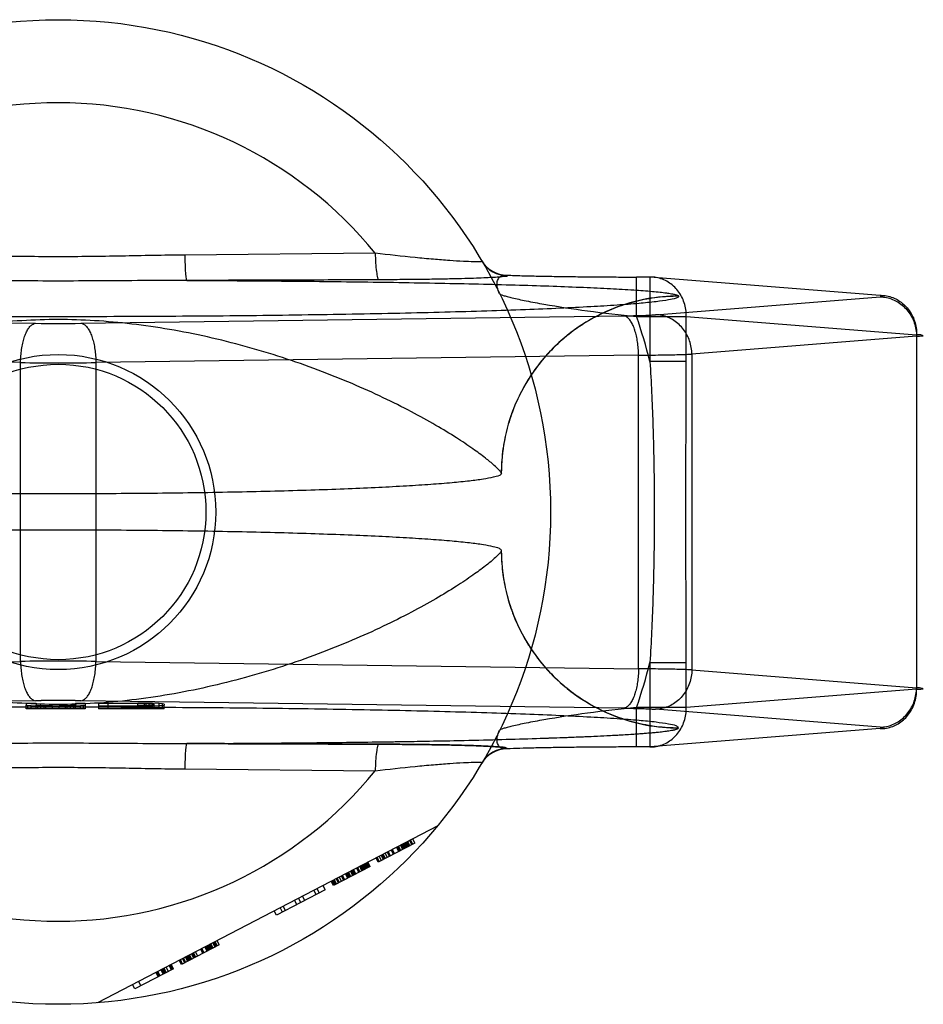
# Model space of a CAD drawing. Header units: millimetres. Extents: x 0 to 420, y 0 to 297.
# Tile 5 of 28: x 140.22 to 142.52, y 127.4 to 129.9. Entities that reach past the tile are written whole.
import ezdxf

# ---------------------------------------------------------------- set-up
doc = ezdxf.new("R2010")
doc.units = ezdxf.units.MM
doc.header["$LTSCALE"] = 23.1
doc.layers.get('0').update_dxf_attribs({"linetype": 'CONTINUOUS'})
doc.layers.add('001-M31079-X02', color=7, linetype='CONTINUOUS')

msp = doc.modelspace()

# ---------------------------------------------------------------- linework, layer by layer
at = {"color": 7, "linetype": 'Continuous'}
for radius in [0.4, 0.375]:
    msp.add_circle((140.3196, 128.6526), radius, dxfattribs=at)
at = {"layer": '001-M31079-X02', "color": 9, "linetype": 'Continuous'}
for p, q in [((141.1245, 129.3097), (140.6408, 129.305)), ((141.459, 129.2539), (141.4597, 129.2528)), ((141.7878, 129.1493), (141.7878, 129.2493)), ((141.8217, 129.2492), (141.7878, 129.2492)), ((141.8217, 129.2493), (141.8217, 129.0346)), ((142.4064, 129.2026), (141.8217, 129.2492)), ((141.8946, 129.2004), (141.8945, 129.2009)), ((141.8358, 129.1534), (142.4064, 129.1988)), ((138.8845, 129.1507), (140.2622, 129.1319)), ((140.377, 129.1319), (141.7546, 129.1507)), ((141.7878, 129.1493), (141.9141, 129.1493)), ((141.9141, 129.0346), (141.9141, 129.1493)), ((141.9141, 129.1493), (142.4988, 129.1027)), ((142.4988, 129.1027), (142.4988, 128.2026)), ((142.4988, 129.0989), (141.9282, 129.0534)), ((140.2239, 129.0319), (138.8462, 129.0508)), ((141.7929, 129.0508), (140.4152, 129.0319)), ((141.7929, 128.2545), (141.7929, 129.0508)), ((141.9282, 129.0534), (141.9282, 128.2518)), ((140.2239, 128.2733), (140.2239, 129.0319)), ((140.4152, 129.0319), (140.4152, 128.2733)), ((141.9141, 129.0346), (141.8217, 129.0346)), ((138.8462, 128.2545), (140.2239, 128.2733)), ((140.4152, 128.2733), (141.7929, 128.2545)), ((141.8217, 128.2706), (141.8217, 128.056)), ((141.8217, 128.2706), (141.9141, 128.2706)), ((141.9141, 128.156), (141.9141, 128.2706)), ((141.9282, 128.2518), (142.4988, 128.2063)), ((142.4988, 128.2026), (141.9141, 128.156)), ((141.7878, 128.056), (141.7878, 128.156)), ((141.9141, 128.156), (141.7878, 128.156)), ((140.6408, 128.0002), (141.1245, 127.9955))]:
    msp.add_line(p, q, dxfattribs=at)
at = {"layer": '001-M31079-X02', "color": 6, "linetype": 'Continuous'}
for p, q in [((141.4446, 128.7506), (141.4445, 128.7512)), ((141.4445, 128.5541), (141.4446, 128.5546)), ((140.2382, 128.1526), (140.2382, 128.1621)), ((140.3882, 128.1526), (140.2382, 128.1526)), ((140.2424, 128.1526), (140.2424, 128.1613)), ((140.2507, 128.1526), (140.2507, 128.1606)), ((140.2632, 128.1526), (140.2632, 128.1621)), ((140.2674, 128.1526), (140.2674, 128.1614)), ((140.2757, 128.1526), (140.2757, 128.1607)), ((140.2841, 128.1526), (140.2841, 128.1597)), ((140.2882, 128.1526), (140.2882, 128.1605)), ((140.3049, 128.1526), (140.3049, 128.1604)), ((140.3216, 128.1526), (140.3216, 128.1605)), ((140.3382, 128.1526), (140.3382, 128.1607)), ((140.3424, 128.1526), (140.3424, 128.1594)), ((140.3507, 128.1526), (140.3507, 128.1609)), ((140.3591, 128.1526), (140.3591, 128.1614)), ((140.3632, 128.1526), (140.3632, 128.1621)), ((140.3757, 128.1526), (140.3757, 128.1606)), ((140.3841, 128.1526), (140.3841, 128.1613)), ((140.3882, 128.1621), (140.3882, 128.1526)), ((140.4216, 128.1593), (140.4216, 128.1526)), ((140.5882, 128.1526), (140.4216, 128.1526)), ((140.4466, 128.1526), (140.4466, 128.1665)), ((140.5216, 128.1665), (140.4466, 128.1665)), ((140.4466, 128.1604), (140.5216, 128.1604)), ((140.5216, 128.1526), (140.5216, 128.1675)), ((140.5216, 128.1665), (140.5382, 128.1663)), ((140.5382, 128.1606), (140.5216, 128.1604)), ((140.5382, 128.1526), (140.5382, 128.1664)), ((140.5382, 128.1663), (140.5507, 128.166)), ((140.5507, 128.1609), (140.5382, 128.1606)), ((140.5424, 128.1526), (140.5424, 128.1672)), ((140.5507, 128.1526), (140.5507, 128.1662)), ((140.5507, 128.166), (140.5591, 128.1655)), ((140.5591, 128.1614), (140.5507, 128.1609)), ((140.5591, 128.1526), (140.5591, 128.167)), ((140.5591, 128.1655), (140.5632, 128.1648)), ((140.5632, 128.1621), (140.5591, 128.1614)), ((140.5632, 128.1526), (140.5632, 128.1648)), ((140.5757, 128.1526), (140.5757, 128.1663)), ((140.5841, 128.1526), (140.5841, 128.1656)), ((140.5882, 128.1526), (140.5882, 128.1621)), ((141.2829, 127.856), (140.4196, 127.4066)), ((141.2253, 127.812), (141.1321, 127.7635)), ((141.1839, 127.7904), (141.1781, 127.8015)), ((141.1865, 127.7918), (141.1807, 127.8028)), ((141.189, 127.7931), (141.1833, 127.8042)), ((141.1942, 127.7958), (141.1885, 127.8069)), ((141.1968, 127.7971), (141.191, 127.8082)), ((141.1994, 127.7985), (141.1936, 127.8096)), ((141.202, 127.7998), (141.1962, 127.8109)), ((141.2046, 127.8012), (141.1988, 127.8123)), ((141.2072, 127.8025), (141.2014, 127.8136)), ((141.2097, 127.8039), (141.204, 127.815)), ((141.2066, 127.8163), (141.2123, 127.8052)), ((141.2175, 127.8079), (141.2117, 127.819)), ((141.2201, 127.8093), (141.2143, 127.8204)), ((141.2253, 127.812), (141.2195, 127.823)), ((141.1347, 127.7648), (141.1289, 127.7759)), ((141.1399, 127.7675), (141.1341, 127.7786)), ((141.1451, 127.7702), (141.1393, 127.7813)), ((141.1477, 127.7716), (141.1419, 127.7826)), ((141.1502, 127.7729), (141.1445, 127.784)), ((141.1554, 127.7756), (141.1496, 127.7867)), ((141.1606, 127.7783), (141.1548, 127.7894)), ((141.1632, 127.7796), (141.1574, 127.7907)), ((141.1709, 127.7837), (141.1652, 127.7948)), ((141.1735, 127.785), (141.1678, 127.7961)), ((141.1114, 127.7527), (141.0183, 127.7042)), ((141.0856, 127.7392), (141.0798, 127.7503)), ((141.0907, 127.7419), (141.085, 127.753)), ((141.0933, 127.7433), (141.0876, 127.7544)), ((141.0959, 127.7446), (141.0901, 127.7557)), ((141.0985, 127.746), (141.0927, 127.7571)), ((141.1011, 127.7473), (141.0953, 127.7584)), ((141.1037, 127.7487), (141.0979, 127.7597)), ((141.1063, 127.75), (141.1005, 127.7611)), ((141.1031, 127.7624), (141.1088, 127.7514)), ((141.1114, 127.7527), (141.1057, 127.7638)), ((141.1321, 127.7635), (141.1264, 127.7746)), ((141.039, 127.715), (141.0332, 127.7261)), ((141.0442, 127.7177), (141.0384, 127.7288)), ((141.0468, 127.719), (141.041, 127.7301)), ((141.0545, 127.7231), (141.0487, 127.7342)), ((141.0571, 127.7244), (141.0513, 127.7355)), ((141.0597, 127.7258), (141.0539, 127.7369)), ((141.0623, 127.7271), (141.0565, 127.7382)), ((141.0675, 127.7298), (141.0617, 127.7409)), ((141.07, 127.7312), (141.0643, 127.7422)), ((141.0726, 127.7325), (141.0669, 127.7436)), ((141.0752, 127.7338), (141.0694, 127.7449)), ((141.083, 127.7379), (141.0772, 127.749)), ((140.9976, 127.6934), (140.9918, 127.7045)), ((141.0183, 127.7042), (141.0125, 127.7153)), ((141.0209, 127.7056), (141.0151, 127.7167)), ((141.0235, 127.7069), (141.0177, 127.718)), ((141.0261, 127.7083), (141.0203, 127.7193)), ((141.0312, 127.711), (141.0255, 127.722)), ((141.0338, 127.7123), (141.028, 127.7234)), ((140.9976, 127.6934), (140.8734, 127.6288)), ((140.9459, 127.6665), (140.9401, 127.6776)), ((140.9743, 127.6813), (140.9685, 127.6924)), ((140.9763, 127.6965), (140.9821, 127.6854)), ((140.8967, 127.6409), (140.8909, 127.652)), ((140.9252, 127.6557), (140.9194, 127.6668)), ((140.9355, 127.6611), (140.9297, 127.6722)), ((140.8734, 127.6288), (140.8676, 127.6399)), ((140.8889, 127.6369), (140.8832, 127.648)), ((140.7285, 127.5534), (140.6328, 127.5035)), ((140.7027, 127.5399), (140.6969, 127.551)), ((140.7053, 127.5413), (140.6995, 127.5523)), ((140.7078, 127.5426), (140.7021, 127.5537)), ((140.7104, 127.544), (140.7047, 127.555)), ((140.713, 127.5453), (140.7072, 127.5564)), ((140.7182, 127.548), (140.7124, 127.5591)), ((140.715, 127.5604), (140.7208, 127.5493)), ((140.7234, 127.5507), (140.7176, 127.5618)), ((140.7285, 127.5534), (140.7228, 127.5645)), ((140.6535, 127.5143), (140.6477, 127.5254)), ((140.6561, 127.5157), (140.6503, 127.5268)), ((140.6587, 127.517), (140.6529, 127.5281)), ((140.6639, 127.5197), (140.6581, 127.5308)), ((140.6665, 127.5211), (140.6607, 127.5321)), ((140.669, 127.5224), (140.6633, 127.5335)), ((140.6742, 127.5251), (140.6684, 127.5362)), ((140.6871, 127.5318), (140.6814, 127.5429)), ((140.6897, 127.5332), (140.684, 127.5443)), ((140.6975, 127.5372), (140.6917, 127.5483)), ((140.7001, 127.5386), (140.6943, 127.5497)), ((140.6069, 127.4901), (140.6012, 127.5012)), ((140.6095, 127.4914), (140.6038, 127.5025)), ((140.6121, 127.4928), (140.6063, 127.5039)), ((140.6328, 127.5035), (140.627, 127.5146)), ((140.6354, 127.5049), (140.6296, 127.516)), ((140.6406, 127.5076), (140.6348, 127.5187)), ((140.6432, 127.5089), (140.6374, 127.52)), ((140.6483, 127.5116), (140.6426, 127.5227)), ((140.6509, 127.513), (140.6452, 127.5241)), ((140.6121, 127.4928), (140.5138, 127.4416)), ((140.5675, 127.4837), (140.5733, 127.4726)), ((140.5759, 127.4739), (140.5701, 127.485)), ((140.5785, 127.4753), (140.5727, 127.4864)), ((140.5862, 127.4793), (140.5805, 127.4904)), ((140.5888, 127.4807), (140.5831, 127.4917)), ((140.5914, 127.482), (140.5857, 127.4931)), ((140.594, 127.4833), (140.5882, 127.4944)), ((140.5992, 127.486), (140.5934, 127.4971)), ((140.5138, 127.4416), (140.508, 127.4527)), ((140.5236, 127.4608), (140.5293, 127.4497))]:
    msp.add_line(p, q, dxfattribs=at)
at = {"layer": '001-M31079-X02', "color": 7, "linetype": 'Continuous'}
for p, q in [((140.2622, 128.1734), (138.8845, 128.1545)), ((140.2382, 128.1676), (140.2382, 128.1621)), ((140.2382, 128.1676), (140.2632, 128.1676)), ((140.2382, 128.1621), (140.2424, 128.1613)), ((140.2507, 128.1606), (140.2424, 128.1613)), ((140.2674, 128.1599), (140.2507, 128.1606)), ((140.2632, 128.1676), (140.2632, 128.1621)), ((140.2674, 128.1614), (140.2632, 128.1621)), ((140.2757, 128.1609), (140.2674, 128.1614)), ((140.2674, 128.1599), (140.2841, 128.1595)), ((140.2841, 128.1597), (140.2674, 128.1597)), ((140.2882, 128.1606), (140.2757, 128.1609)), ((140.2757, 128.1607), (140.2882, 128.1607)), ((140.2841, 128.1595), (140.3049, 128.1593)), ((140.3049, 128.1594), (140.2841, 128.1594)), ((140.3049, 128.1604), (140.2882, 128.1606)), ((140.2882, 128.1605), (140.3049, 128.1605)), ((140.3049, 128.1604), (140.3216, 128.1604)), ((140.3216, 128.1593), (140.3049, 128.1593)), ((140.3382, 128.1606), (140.3216, 128.1604)), ((140.3216, 128.1605), (140.3382, 128.1605)), ((140.3216, 128.1593), (140.3424, 128.1595)), ((140.3424, 128.1594), (140.3216, 128.1594)), ((140.3507, 128.1609), (140.3382, 128.1606)), ((140.3382, 128.1607), (140.3507, 128.1607)), ((140.3424, 128.1595), (140.3591, 128.1599)), ((140.3591, 128.1597), (140.3424, 128.1597)), ((140.3591, 128.1614), (140.3507, 128.1609)), ((140.3632, 128.1621), (140.3591, 128.1614)), ((140.3757, 128.1606), (140.3591, 128.1599)), ((140.3632, 128.1676), (140.3632, 128.1621)), ((140.3632, 128.1676), (140.3882, 128.1676)), ((140.3841, 128.1613), (140.3757, 128.1606)), ((141.7546, 128.1545), (140.377, 128.1734)), ((140.3841, 128.1613), (140.3882, 128.1621)), ((140.3882, 128.1676), (140.3882, 128.1621)), ((140.4216, 128.1676), (140.4216, 128.1593)), ((140.4216, 128.1676), (140.5216, 128.1676)), ((140.5216, 128.1593), (140.4216, 128.1593)), ((140.5424, 128.1674), (140.5216, 128.1676)), ((140.5216, 128.1675), (140.5424, 128.1675)), ((140.5216, 128.1593), (140.5424, 128.1595)), ((140.5424, 128.1594), (140.5216, 128.1594)), ((140.5591, 128.167), (140.5424, 128.1674)), ((140.5424, 128.1672), (140.5591, 128.1672)), ((140.5424, 128.1595), (140.5591, 128.1599)), ((140.5591, 128.1597), (140.5424, 128.1597)), ((140.5757, 128.1663), (140.5591, 128.167)), ((140.5757, 128.1606), (140.5591, 128.1599)), ((140.5841, 128.1656), (140.5757, 128.1663)), ((140.5841, 128.1613), (140.5757, 128.1606)), ((140.5882, 128.1648), (140.5841, 128.1656)), ((140.5841, 128.1613), (140.5882, 128.1621)), ((140.5882, 128.1648), (140.5882, 128.1621)), ((142.4064, 128.1064), (141.8358, 128.1519)), ((142.4064, 128.1026), (141.8217, 128.056)), ((141.8945, 128.1043), (141.8946, 128.1049)), ((141.8945, 128.1043), (141.8946, 128.1049)), ((141.4597, 128.0524), (141.4593, 128.0514)), ((141.8217, 128.056), (141.7878, 128.056))]:
    msp.add_line(p, q, dxfattribs=at)
at = {"layer": '001-M31079-X02', "color": 9, "linetype": 'Continuous'}
msp.add_circle((140.3196, 128.6526), 1.25, dxfattribs=at)
for centre, radius, start, end in [((140.3196, 128.6526), 1.0391, 39.2269, 140.7731), ((141.459, 129.3288), 0.0749, 210.6953, 270.0461), ((141.4596, 129.3277), 0.0749, 210.6418, 270.05), ((140.3196, 133.4976), 4.3662, 269.2467, 270.7533), ((140.3196, 128.6526), 1.55, 14.2686, 18.6881), ((140.3196, 141.1775), 12.146, 269.54869, 270.45131), ((140.3196, 116.1277), 12.146, 89.54869, 90.45131), ((140.3196, 128.6526), 1.55, 341.3119, 345.7314), ((141.459, 127.9764), 0.0749, 89.9539, 149.3056), ((141.4596, 127.9775), 0.0749, 89.95, 149.359), ((140.3196, 128.6526), 1.0391, 219.2269, 320.7731)]:
    msp.add_arc(centre, radius, start, end, dxfattribs=at)
at = {"layer": '001-M31079-X02', "color": 7, "linetype": 'Continuous'}
for centre, radius, start, end in [((140.3196, 123.8021), 4.3716, 89.2476, 90.7523), ((140.3196, 123.8076), 4.3662, 89.2467, 90.7533)]:
    msp.add_arc(centre, radius, start, end, dxfattribs=at)
at = {"layer": '001-M31079-X02', "color": 9, "linetype": 'Continuous'}
for points, knots in [([(140.6408, 129.305), (140.5872, 129.3045), (140.4801, 129.3021), (140.3196, 129.3), (140.159, 129.3021), (140.0519, 129.3045), (139.9983, 129.305)], [0, 0, 0, 0, 0.250402, 0.5, 0.749597, 1, 1, 1, 1]), ([(140.6408, 129.305), (140.6409, 129.297), (140.6413, 129.282), (140.6422, 129.2642), (140.6433, 129.2524), (140.6441, 129.2464), (140.6449, 129.2428), (140.6455, 129.2408), (140.646, 129.2406)], [0, 0, 0, 0, 0.368465, 0.696111, 0.822296, 0.915751, 0.973941, 1, 1, 1, 1]), ([(141.3951, 129.2895), (141.3953, 129.2892), (141.3929, 129.288), (141.3898, 129.2883), (141.3827, 129.2877), (141.3689, 129.288), (141.3452, 129.2888), (141.3112, 129.2911), (141.2703, 129.2943), (141.2074, 129.3002), (141.1582, 129.3057), (141.1245, 129.3097)], [0, 0, 0, 0, 0.004516, 0.01864, 0.043144, 0.077653, 0.174233, 0.302248, 0.454814, 0.625427, 1, 1, 1, 1]), ([(141.1245, 129.3097), (141.1246, 129.3014), (141.1252, 129.2856), (141.127, 129.2649), (141.1293, 129.2509), (141.1315, 129.2443), (141.1329, 129.2424), (141.1336, 129.2422)], [0, 0, 0, 0, 0.362878, 0.688732, 0.9087, 0.968755, 1, 1, 1, 1]), ([(141.4597, 129.2528), (141.4611, 129.2506), (141.4486, 129.2507), (141.4408, 129.2489), (141.4239, 129.2481), (141.4044, 129.247), (141.3795, 129.246), (141.3502, 129.2451), (141.3161, 129.2443), (141.2772, 129.2436), (141.2335, 129.2429), (141.1851, 129.2425), (141.1513, 129.2423), (141.1336, 129.2422)], [0, 0, 0, 0, 0.02457, 0.057729, 0.104982, 0.166344, 0.241951, 0.331914, 0.436318, 0.555329, 0.689105, 0.837622, 1, 1, 1, 1]), ([(141.44, 129.2068), (141.4374, 129.212), (141.4337, 129.2221), (141.4331, 129.2367), (141.438, 129.2483), (141.4479, 129.2542), (141.4553, 129.2543), (141.459, 129.2539)], [0, 0, 0, 0, 0.27099, 0.493102, 0.667777, 0.824098, 1, 1, 1, 1]), ([(141.459, 129.2539), (141.4715, 129.2534), (141.4979, 129.2526), (141.5395, 129.2516), (141.585, 129.2508), (141.6335, 129.2501), (141.684, 129.2496), (141.7357, 129.2493), (141.7704, 129.2492), (141.7878, 129.2492)], [0, 0, 0, 0, 0.11337, 0.240887, 0.380096, 0.528444, 0.683089, 0.841296, 1, 1, 1, 1]), ([(140.646, 129.2406), (140.5718, 129.2406), (140.4284, 129.239), (140.2107, 129.239), (140.0674, 129.2406), (139.9931, 129.2406)], [0, 0, 0, 0, 0.341257, 0.658748, 1, 1, 1, 1]), ([(141.1336, 129.2422), (141.0764, 129.242), (140.965, 129.2415), (140.8025, 129.241), (140.6972, 129.2407), (140.646, 129.2406)], [0, 0, 0, 0, 0.35211, 0.685443, 1, 1, 1, 1]), ([(140.646, 129.2406), (140.7216, 129.2403), (140.8705, 129.2394), (141.089, 129.2372), (141.2644, 129.2343), (141.3971, 129.2314), (141.4886, 129.229), (141.5735, 129.2263), (141.6505, 129.2233), (141.7187, 129.2202), (141.7769, 129.2168), (141.8187, 129.2137), (141.8463, 129.211), (141.8625, 129.2091), (141.8753, 129.2072), (141.885, 129.2053), (141.8909, 129.2036), (141.8941, 129.2019), (141.8945, 129.2009)], [0, 0, 0, 0, 0.181178, 0.357361, 0.524058, 0.602127, 0.675648, 0.743807, 0.805747, 0.8606, 0.907512, 0.945637, 0.961149, 0.97416, 0.984582, 0.992353, 0.997444, 1, 1, 1, 1]), ([(141.9141, 129.1493), (141.9142, 129.1551), (141.9134, 129.1668), (141.9093, 129.1838), (141.9026, 129.1998), (141.8934, 129.2142), (141.8819, 129.2266), (141.8686, 129.2367), (141.8538, 129.244), (141.838, 129.2484), (141.8271, 129.2493), (141.8217, 129.2492)], [0, 0, 0, 0, 0.115548, 0.230792, 0.344911, 0.457252, 0.568031, 0.677491, 0.785649, 0.893024, 1, 1, 1, 1]), ([(141.8946, 129.2004), (141.8946, 129.1977), (141.8829, 129.1939), (141.8663, 129.1902), (141.8333, 129.1858), (141.7903, 129.1816), (141.7347, 129.1774), (141.6679, 129.1734), (141.5902, 129.1695), (141.5023, 129.1659), (141.4049, 129.1626), (141.2987, 129.1596), (141.1847, 129.1568), (141.0637, 129.1545), (140.9367, 129.1525), (140.8048, 129.1508), (140.669, 129.1496), (140.5303, 129.1488), (140.39, 129.1484), (140.2491, 129.1484), (140.1088, 129.1488), (139.9701, 129.1496), (139.8343, 129.1508), (139.7024, 129.1525), (139.5754, 129.1545), (139.4544, 129.1568), (139.3404, 129.1596), (139.2342, 129.1626), (139.1368, 129.1659), (139.0489, 129.1695), (138.9712, 129.1734), (138.9045, 129.1774), (138.8488, 129.1816), (138.8058, 129.1858), (138.7728, 129.1902), (138.7562, 129.1939), (138.7445, 129.1977), (138.7446, 129.2004)], [0, 0, 0, 0, 0.002493, 0.008682, 0.018754, 0.032668, 0.050325, 0.07159, 0.096294, 0.12424, 0.155205, 0.188938, 0.22517, 0.263609, 0.303947, 0.345858, 0.389007, 0.433046, 0.477624, 0.52238, 0.566958, 0.610997, 0.654146, 0.696057, 0.736395, 0.774834, 0.811065, 0.844799, 0.875763, 0.903709, 0.928414, 0.949678, 0.967336, 0.981249, 0.991321, 0.99751, 1, 1, 1, 1]), ([(141.44, 129.2068), (141.4405, 129.2058), (141.444, 129.2045), (141.45, 129.2022), (141.4601, 129.1994), (141.4733, 129.1961), (141.4895, 129.1925), (141.5162, 129.1869), (141.5742, 129.1762), (141.6676, 129.1623), (141.7462, 129.1533), (141.7878, 129.1493)], [0, 0, 0, 0, 0.009066, 0.028397, 0.057799, 0.096568, 0.143882, 0.198874, 0.328449, 0.644516, 1, 1, 1, 1]), ([(141.8946, 129.2004), (141.8766, 129.2004), (141.8404, 129.1982), (141.7873, 129.1885), (141.7364, 129.1728), (141.6881, 129.1515), (141.6426, 129.1246), (141.6001, 129.0922), (141.5615, 129.0547), (141.5271, 129.0123), (141.4979, 128.9656), (141.4744, 128.9151), (141.4572, 128.8617), (141.4467, 128.8065), (141.4444, 128.769), (141.4444, 128.7506)], [0, 0, 0, 0, 0.0763, 0.153503, 0.228562, 0.30215, 0.377279, 0.452453, 0.528555, 0.605385, 0.683975, 0.761952, 0.841026, 0.921748, 1, 1, 1, 1]), ([(141.8945, 129.2009), (141.8672, 129.2009), (141.8109, 129.1958), (141.7274, 129.1719), (141.6469, 129.1304), (141.5749, 129.0722), (141.5162, 129.0004), (141.4741, 128.9196), (141.4498, 128.8355), (141.4445, 128.7787), (141.4445, 128.7512)], [0, 0, 0, 0, 0.115883, 0.238876, 0.367183, 0.498434, 0.629909, 0.758865, 0.88286, 1, 1, 1, 1]), ([(142.4064, 129.2026), (142.4119, 129.2027), (142.4227, 129.2018), (142.4385, 129.1974), (142.4533, 129.1901), (142.4666, 129.18), (142.4781, 129.1676), (142.4873, 129.1532), (142.4941, 129.1372), (142.4981, 129.1202), (142.4989, 129.1085), (142.4988, 129.1027)], [0, 0, 0, 0, 0.107071, 0.214436, 0.322617, 0.432029, 0.542926, 0.655374, 0.769251, 0.884267, 1, 1, 1, 1]), ([(142.4064, 129.1988), (142.4089, 129.199), (142.4184, 129.1985), (142.4091, 129.2024), (142.4064, 129.2026)], [0, 0, 0, 0, 0.480825, 1, 1, 1, 1]), ([(142.4064, 129.1988), (142.4118, 129.1988), (142.4225, 129.1976), (142.438, 129.1929), (142.4526, 129.1854), (142.4658, 129.1753), (142.4772, 129.1629), (142.4865, 129.1487), (142.4934, 129.1329), (142.4977, 129.1162), (142.4988, 129.1047), (142.4988, 129.0989)], [0, 0, 0, 0, 0.106484, 0.213746, 0.322191, 0.432075, 0.543475, 0.656289, 0.770256, 0.884983, 1, 1, 1, 1]), ([(141.7546, 129.1507), (141.7616, 129.1508), (141.7749, 129.151), (141.7938, 129.1515), (141.8104, 129.152), (141.8241, 129.1526), (141.8323, 129.1531), (141.8358, 129.1534)], [0, 0, 0, 0, 0.25668, 0.492149, 0.698248, 0.869187, 1, 1, 1, 1]), ([(141.7929, 129.0508), (141.7928, 129.0564), (141.7923, 129.0677), (141.7905, 129.0841), (141.7877, 129.0995), (141.7839, 129.1136), (141.7793, 129.1258), (141.774, 129.136), (141.7681, 129.1437), (141.7617, 129.1489), (141.7569, 129.1505), (141.7546, 129.1507)], [0, 0, 0, 0, 0.150718, 0.297804, 0.437666, 0.567042, 0.683196, 0.784188, 0.869292, 0.939752, 1, 1, 1, 1]), ([(141.9282, 129.0534), (141.9281, 129.0592), (141.9271, 129.0706), (141.9229, 129.087), (141.9162, 129.1024), (141.9073, 129.1165), (141.8962, 129.1289), (141.8831, 129.1393), (141.8683, 129.1471), (141.8523, 129.1521), (141.8413, 129.1533), (141.8358, 129.1534)], [0, 0, 0, 0, 0.114278, 0.227862, 0.337251, 0.447769, 0.558103, 0.669208, 0.779366, 0.89094, 1, 1, 1, 1]), ([(141.4445, 128.7512), (141.4438, 128.754), (141.4372, 128.7608), (141.4243, 128.7736), (141.4016, 128.7918), (141.3698, 128.8152), (141.3278, 128.8431), (141.2758, 128.8747), (141.2139, 128.9088), (141.143, 128.9443), (141.0641, 128.9798), (140.9787, 129.0139), (140.8883, 129.0456), (140.7945, 129.0738), (140.6989, 129.0977), (140.6027, 129.1168), (140.5071, 129.1307), (140.4127, 129.1392), (140.3196, 129.1422), (140.2264, 129.1392), (140.1321, 129.1307), (140.0364, 129.1168), (139.9402, 129.0977), (139.8446, 129.0738), (139.7508, 129.0456), (139.6604, 129.0139), (139.575, 128.9798), (139.4961, 128.9443), (139.4252, 128.9088), (139.3633, 128.8747), (139.3113, 128.8431), (139.2693, 128.8152), (139.2375, 128.7918), (139.2148, 128.7736), (139.202, 128.7608), (139.1953, 128.754), (139.1946, 128.7512)], [0, 0, 0, 0, 0.003555, 0.011107, 0.022959, 0.039262, 0.060042, 0.085221, 0.114497, 0.147384, 0.18326, 0.221413, 0.261105, 0.301644, 0.342428, 0.382958, 0.422872, 0.461919, 0.5, 0.538082, 0.577129, 0.617043, 0.657573, 0.698356, 0.738896, 0.778588, 0.81674, 0.852617, 0.885504, 0.914779, 0.939958, 0.960738, 0.977042, 0.988893, 0.996445, 1, 1, 1, 1]), ([(140.2239, 129.0319), (140.224, 129.0376), (140.2245, 129.0488), (140.2263, 129.0652), (140.2291, 129.0807), (140.2329, 129.0947), (140.2375, 129.107), (140.2428, 129.1171), (140.2487, 129.1249), (140.2551, 129.1301), (140.2599, 129.1317), (140.2622, 129.1319)], [0, 0, 0, 0, 0.150719, 0.297804, 0.437667, 0.567042, 0.683197, 0.784188, 0.869292, 0.939752, 1, 1, 1, 1]), ([(140.377, 129.1319), (140.3792, 129.1317), (140.3841, 129.1301), (140.3905, 129.1249), (140.3963, 129.1171), (140.4016, 129.107), (140.4062, 129.0947), (140.41, 129.0807), (140.4128, 129.0652), (140.4147, 129.0488), (140.4152, 129.0376), (140.4152, 129.0319)], [0, 0, 0, 0, 0.060245, 0.130705, 0.215808, 0.3168, 0.432955, 0.562331, 0.702194, 0.849281, 1, 1, 1, 1]), ([(142.4988, 129.0989), (142.5023, 129.0991), (142.5063, 129.0995), (142.5193, 129.0997), (142.5065, 129.1031), (142.5023, 129.1025), (142.4988, 129.1027)], [0, 0, 0, 0, 0.308454, 0.496297, 0.691701, 1, 1, 1, 1]), ([(141.7929, 129.0508), (141.8027, 129.0508), (141.8215, 129.051), (141.8486, 129.0514), (141.873, 129.0518), (141.8944, 129.0523), (141.9125, 129.0528), (141.9234, 129.0532), (141.9282, 129.0534)], [0, 0, 0, 0, 0.216747, 0.417772, 0.599472, 0.758798, 0.893087, 1, 1, 1, 1]), ([(141.8217, 129.0346), (141.825, 128.9826), (141.8296, 128.8801), (141.8329, 128.7279), (141.8329, 128.5774), (141.8296, 128.4252), (141.825, 128.3227), (141.8217, 128.2706)], [0, 0, 0, 0, 0.204736, 0.40264, 0.597353, 0.795252, 1, 1, 1, 1]), ([(141.9141, 128.2706), (141.9141, 128.3344), (141.9134, 128.4617), (141.9126, 128.6526), (141.9134, 128.8435), (141.9141, 128.9709), (141.9141, 129.0346)], [0, 0, 0, 0, 0.250466, 0.5, 0.749534, 1, 1, 1, 1]), ([(141.4445, 128.5541), (141.4438, 128.5513), (141.4372, 128.5444), (141.4243, 128.5316), (141.4016, 128.5134), (141.3698, 128.49), (141.3278, 128.4621), (141.2758, 128.4305), (141.2139, 128.3964), (141.143, 128.3609), (141.0641, 128.3255), (140.9787, 128.2913), (140.8883, 128.2597), (140.7946, 128.2315), (140.699, 128.2076), (140.6028, 128.1884), (140.5071, 128.1745), (140.4128, 128.166), (140.3196, 128.1631), (140.2264, 128.166), (140.132, 128.1745), (140.0364, 128.1884), (139.9402, 128.2076), (139.8445, 128.2315), (139.7508, 128.2597), (139.6604, 128.2913), (139.575, 128.3255), (139.4961, 128.3609), (139.4252, 128.3964), (139.3633, 128.4305), (139.3113, 128.4621), (139.2693, 128.49), (139.2375, 128.5134), (139.2148, 128.5316), (139.202, 128.5444), (139.1953, 128.5513), (139.1946, 128.5541)], [0, 0, 0, 0, 0.003556, 0.01111, 0.022961, 0.039265, 0.060043, 0.08522, 0.114493, 0.147377, 0.183251, 0.221401, 0.261091, 0.301628, 0.342411, 0.38294, 0.422856, 0.461909, 0.5, 0.538091, 0.577144, 0.61706, 0.657589, 0.698372, 0.738909, 0.7786, 0.816749, 0.852623, 0.885507, 0.91478, 0.939957, 0.960735, 0.977039, 0.98889, 0.996444, 1, 1, 1, 1]), ([(141.4444, 128.5546), (141.4444, 128.5367), (141.4466, 128.5006), (141.4563, 128.4476), (141.472, 128.3967), (141.4934, 128.3484), (141.5203, 128.3029), (141.5527, 128.2604), (141.5902, 128.2218), (141.6327, 128.1874), (141.6795, 128.1582), (141.73, 128.1348), (141.7834, 128.1176), (141.8387, 128.1072), (141.8761, 128.1049), (141.8946, 128.1049)], [0, 0, 0, 0, 0.076158, 0.153158, 0.228334, 0.301941, 0.37695, 0.452289, 0.528431, 0.605124, 0.6839, 0.761958, 0.840937, 0.921804, 1, 1, 1, 1]), ([(141.4445, 128.5541), (141.4445, 128.5265), (141.4498, 128.4697), (141.4741, 128.3856), (141.5162, 128.3049), (141.5749, 128.233), (141.6469, 128.1749), (141.7274, 128.1334), (141.8109, 128.1095), (141.8672, 128.1043), (141.8945, 128.1043)], [0, 0, 0, 0, 0.11714, 0.241135, 0.370091, 0.501566, 0.632817, 0.761124, 0.884117, 1, 1, 1, 1]), ([(140.2239, 128.2733), (140.224, 128.2676), (140.2245, 128.2564), (140.2263, 128.24), (140.2291, 128.2245), (140.2329, 128.2105), (140.2375, 128.1982), (140.2428, 128.1881), (140.2487, 128.1804), (140.2551, 128.1751), (140.2599, 128.1736), (140.2622, 128.1734)], [0, 0, 0, 0, 0.150717, 0.297802, 0.437664, 0.56704, 0.683194, 0.784186, 0.869291, 0.939752, 1, 1, 1, 1]), ([(140.377, 128.1734), (140.3792, 128.1736), (140.384, 128.1751), (140.3903, 128.1802), (140.396, 128.1876), (140.4013, 128.1974), (140.4059, 128.2094), (140.4098, 128.2234), (140.4127, 128.2391), (140.4146, 128.2559), (140.4152, 128.2675), (140.4152, 128.2733)], [0, 0, 0, 0, 0.059848, 0.129478, 0.21067, 0.30855, 0.422325, 0.551959, 0.693198, 0.845764, 1, 1, 1, 1]), ([(141.7929, 128.2545), (141.7928, 128.2488), (141.7923, 128.2376), (141.7905, 128.2212), (141.7877, 128.2057), (141.7839, 128.1917), (141.7793, 128.1794), (141.774, 128.1693), (141.7681, 128.1615), (141.7617, 128.1563), (141.7569, 128.1547), (141.7546, 128.1545)], [0, 0, 0, 0, 0.150717, 0.297802, 0.437664, 0.56704, 0.683194, 0.784186, 0.869291, 0.939752, 1, 1, 1, 1]), ([(141.9282, 128.2518), (141.9234, 128.252), (141.9125, 128.2525), (141.8944, 128.253), (141.873, 128.2535), (141.8485, 128.2539), (141.8215, 128.2542), (141.8027, 128.2544), (141.7929, 128.2545)], [0, 0, 0, 0, 0.106969, 0.24139, 0.400755, 0.582395, 0.783355, 1, 1, 1, 1]), ([(141.9282, 128.2518), (141.9281, 128.246), (141.9271, 128.2345), (141.9228, 128.2178), (141.9159, 128.202), (141.9066, 128.1878), (141.8952, 128.1754), (141.882, 128.1653), (141.8674, 128.1578), (141.8519, 128.1531), (141.8411, 128.1519), (141.8358, 128.1519)], [0, 0, 0, 0, 0.115018, 0.229746, 0.343713, 0.456528, 0.567928, 0.677812, 0.786256, 0.893517, 1, 1, 1, 1]), ([(142.4064, 128.1064), (142.4118, 128.1065), (142.4225, 128.1076), (142.438, 128.1123), (142.4526, 128.1198), (142.4658, 128.1299), (142.4772, 128.1423), (142.4865, 128.1566), (142.4934, 128.1723), (142.4977, 128.1891), (142.4988, 128.2006), (142.4988, 128.2063)], [0, 0, 0, 0, 0.106478, 0.213739, 0.322185, 0.432069, 0.54347, 0.656285, 0.770253, 0.884982, 1, 1, 1, 1]), ([(142.4064, 128.1026), (142.4118, 128.1025), (142.4226, 128.1034), (142.4381, 128.1077), (142.4525, 128.1147), (142.4656, 128.1244), (142.4772, 128.1365), (142.4867, 128.1508), (142.4938, 128.1671), (142.498, 128.1845), (142.4989, 128.1966), (142.4988, 128.2026)], [0, 0, 0, 0, 0.106359, 0.212591, 0.316219, 0.423151, 0.53269, 0.646153, 0.761699, 0.881375, 1, 1, 1, 1]), ([(142.4988, 128.2026), (142.5023, 128.2027), (142.5063, 128.2032), (142.5193, 128.2034), (142.5065, 128.2067), (142.5023, 128.2062), (142.4988, 128.2063)], [0, 0, 0, 0, 0.308454, 0.496297, 0.691701, 1, 1, 1, 1]), ([(141.7878, 128.156), (141.7462, 128.1519), (141.6676, 128.143), (141.5742, 128.129), (141.5162, 128.1183), (141.4895, 128.1128), (141.4733, 128.1091), (141.4601, 128.1058), (141.45, 128.1031), (141.444, 128.1007), (141.4405, 128.0994), (141.44, 128.0984)], [0, 0, 0, 0, 0.355482, 0.671549, 0.801125, 0.856117, 0.903432, 0.942201, 0.971603, 0.990934, 1, 1, 1, 1]), ([(141.8217, 128.056), (141.8271, 128.056), (141.8379, 128.0568), (141.8537, 128.0612), (141.8685, 128.0685), (141.8819, 128.0786), (141.8933, 128.091), (141.9026, 128.1054), (141.9093, 128.1214), (141.9134, 128.1384), (141.9142, 128.1501), (141.9141, 128.156)], [0, 0, 0, 0, 0.105867, 0.213506, 0.322247, 0.431686, 0.542546, 0.655169, 0.769173, 0.884293, 1, 1, 1, 1]), ([(141.459, 128.0514), (141.4553, 128.0509), (141.4479, 128.051), (141.438, 128.057), (141.4331, 128.0685), (141.4337, 128.0831), (141.4374, 128.0932), (141.44, 128.0984)], [0, 0, 0, 0, 0.175939, 0.33226, 0.506926, 0.729017, 1, 1, 1, 1]), ([(139.9931, 128.0647), (140.0675, 128.0647), (140.2107, 128.0663), (140.4284, 128.0663), (140.5716, 128.0647), (140.646, 128.0647)], [0, 0, 0, 0, 0.341795, 0.658236, 1, 1, 1, 1]), ([(140.646, 128.0647), (140.6455, 128.0644), (140.6449, 128.0624), (140.6441, 128.0589), (140.6433, 128.0528), (140.6422, 128.0411), (140.6413, 128.0233), (140.6409, 128.0082), (140.6408, 128.0002)], [0, 0, 0, 0, 0.026059, 0.084249, 0.177704, 0.303889, 0.631535, 1, 1, 1, 1]), ([(141.1336, 128.063), (141.1329, 128.0628), (141.1315, 128.0609), (141.1293, 128.0544), (141.127, 128.0404), (141.1252, 128.0197), (141.1246, 128.0038), (141.1245, 127.9955)], [0, 0, 0, 0, 0.031245, 0.0913, 0.311268, 0.637121, 1, 1, 1, 1]), ([(139.9983, 128.0002), (140.0519, 128.0007), (140.159, 128.0031), (140.3196, 128.0052), (140.4801, 128.0031), (140.5872, 128.0007), (140.6408, 128.0002)], [0, 0, 0, 0, 0.250402, 0.5, 0.749597, 1, 1, 1, 1]), ([(141.1245, 127.9955), (141.1582, 127.9996), (141.2074, 128.0051), (141.2703, 128.011), (141.3112, 128.0142), (141.3452, 128.0164), (141.3689, 128.0172), (141.3827, 128.0176), (141.3898, 128.017), (141.3929, 128.0172), (141.3953, 128.0161), (141.3951, 128.0157)], [0, 0, 0, 0, 0.374574, 0.545187, 0.697753, 0.825767, 0.922347, 0.956856, 0.98136, 0.995484, 1, 1, 1, 1])]:
    msp.add_open_spline(points, degree=3, knots=knots, dxfattribs=at)
at = {"layer": '001-M31079-X02', "color": 6, "linetype": 'Continuous'}
for points, knots in [([(141.4446, 128.7506), (141.4446, 128.7482), (141.436, 128.7436), (141.4216, 128.74), (141.3956, 128.7351), (141.3609, 128.7308), (141.3164, 128.7263), (141.263, 128.7221), (141.201, 128.7182), (141.1311, 128.7145), (141.0538, 128.7111), (140.9699, 128.7081), (140.8801, 128.7054), (140.7852, 128.7032), (140.6862, 128.7014), (140.5838, 128.7), (140.4791, 128.6991), (140.3729, 128.6986), (140.2662, 128.6986), (140.16, 128.6991), (140.0553, 128.7), (139.9529, 128.7014), (139.8539, 128.7032), (139.759, 128.7054), (139.6692, 128.7081), (139.5853, 128.7111), (139.508, 128.7145), (139.4381, 128.7182), (139.3761, 128.7221), (139.3228, 128.7263), (139.2782, 128.7308), (139.2436, 128.7351), (139.2175, 128.74), (139.2031, 128.7436), (139.1946, 128.7482), (139.1946, 128.7506)], [0, 0, 0, 0, 0.003145, 0.010238, 0.021627, 0.037284, 0.057093, 0.080886, 0.108455, 0.139552, 0.173898, 0.211182, 0.25107, 0.2932, 0.337192, 0.382651, 0.429166, 0.476318, 0.523684, 0.570837, 0.617352, 0.662811, 0.706803, 0.748933, 0.78882, 0.826104, 0.86045, 0.891547, 0.919115, 0.942908, 0.962717, 0.978373, 0.989762, 0.996855, 1, 1, 1, 1]), ([(141.4446, 128.5546), (141.4446, 128.557), (141.436, 128.5617), (141.4216, 128.5653), (141.3956, 128.5701), (141.3609, 128.5745), (141.3164, 128.5789), (141.263, 128.5831), (141.201, 128.5871), (141.1311, 128.5907), (141.0538, 128.5941), (140.9699, 128.5971), (140.8801, 128.5998), (140.7852, 128.602), (140.6862, 128.6039), (140.5838, 128.6052), (140.4791, 128.6062), (140.3729, 128.6066), (140.2662, 128.6066), (140.16, 128.6062), (140.0553, 128.6052), (139.9529, 128.6039), (139.8539, 128.602), (139.759, 128.5998), (139.6692, 128.5971), (139.5853, 128.5941), (139.5081, 128.5907), (139.4381, 128.5871), (139.3761, 128.5831), (139.3228, 128.5789), (139.2782, 128.5745), (139.2436, 128.5701), (139.2175, 128.5653), (139.2031, 128.5617), (139.1946, 128.557), (139.1946, 128.5546)], [0, 0, 0, 0, 0.003145, 0.010239, 0.021627, 0.037284, 0.057093, 0.080887, 0.108456, 0.139553, 0.173899, 0.211184, 0.251071, 0.2932, 0.337193, 0.382651, 0.429165, 0.476318, 0.523683, 0.570836, 0.61735, 0.662808, 0.706801, 0.74893, 0.788817, 0.826102, 0.860448, 0.891545, 0.919113, 0.942907, 0.962716, 0.978373, 0.989762, 0.996855, 1, 1, 1, 1])]:
    msp.add_open_spline(points, degree=3, knots=knots, dxfattribs=at)
at = {"layer": '001-M31079-X02', "color": 7, "linetype": 'Continuous'}
for points, knots in [([(141.8946, 128.1049), (141.8927, 128.1069), (141.8852, 128.1121), (141.8649, 128.1146), (141.8339, 128.1197), (141.7901, 128.1236), (141.7348, 128.1279), (141.6679, 128.1319), (141.5903, 128.1357), (141.5024, 128.1393), (141.4049, 128.1426), (141.2988, 128.1457), (141.1848, 128.1484), (141.0638, 128.1508), (140.9368, 128.1528), (140.8049, 128.1544), (140.6691, 128.1556), (140.5304, 128.1565), (140.3901, 128.1569), (140.2492, 128.1569), (140.1089, 128.1565), (139.9702, 128.1556), (139.8344, 128.1544), (139.7024, 128.1528), (139.5755, 128.1508), (139.4545, 128.1484), (139.3404, 128.1457), (139.2343, 128.1426), (139.1368, 128.1393), (139.0489, 128.1357), (138.9713, 128.1319), (138.9044, 128.1279), (138.849, 128.1236), (138.8052, 128.1197), (138.7742, 128.1146), (138.7539, 128.1121), (138.7465, 128.1069), (138.7446, 128.1049)], [0, 0, 0, 0, 0.002494, 0.008682, 0.018753, 0.032665, 0.05032, 0.071583, 0.096285, 0.124228, 0.155189, 0.18892, 0.225149, 0.263585, 0.30392, 0.34583, 0.388977, 0.433016, 0.477593, 0.52235, 0.566928, 0.610968, 0.654118, 0.696031, 0.73637, 0.774811, 0.811045, 0.844781, 0.875747, 0.903695, 0.928401, 0.949668, 0.967327, 0.981242, 0.991315, 0.997506, 1, 1, 1, 1]), ([(141.8946, 128.1049), (141.8927, 128.1069), (141.8852, 128.1121), (141.8649, 128.1146), (141.8339, 128.1197), (141.7901, 128.1236), (141.7348, 128.1279), (141.6679, 128.1319), (141.5902, 128.1357), (141.5023, 128.1393), (141.4049, 128.1426), (141.2987, 128.1457), (141.1847, 128.1484), (141.0637, 128.1508), (140.9367, 128.1528), (140.8048, 128.1544), (140.669, 128.1556), (140.5303, 128.1565), (140.39, 128.1569), (140.2491, 128.1569), (140.1088, 128.1565), (139.9701, 128.1556), (139.8343, 128.1544), (139.7024, 128.1528), (139.5754, 128.1508), (139.4544, 128.1484), (139.3404, 128.1457), (139.2342, 128.1426), (139.1368, 128.1393), (139.0489, 128.1357), (138.9712, 128.1319), (138.9044, 128.1279), (138.849, 128.1236), (138.8052, 128.1197), (138.7742, 128.1146), (138.7539, 128.1121), (138.7465, 128.1069), (138.7446, 128.1049)], [0, 0, 0, 0, 0.002493, 0.008682, 0.018754, 0.032668, 0.050325, 0.07159, 0.096294, 0.124241, 0.155205, 0.188938, 0.22517, 0.263609, 0.303947, 0.345858, 0.389007, 0.433047, 0.477624, 0.522381, 0.566958, 0.610998, 0.654146, 0.696058, 0.736395, 0.774834, 0.811066, 0.844799, 0.875764, 0.90371, 0.928414, 0.949679, 0.967336, 0.98125, 0.991322, 0.99751, 1, 1, 1, 1]), ([(141.7546, 128.1545), (141.7616, 128.1544), (141.7749, 128.1542), (141.7938, 128.1538), (141.8104, 128.1532), (141.8241, 128.1526), (141.8323, 128.1521), (141.8358, 128.1519)], [0, 0, 0, 0, 0.25668, 0.492149, 0.698248, 0.869187, 1, 1, 1, 1]), ([(140.646, 128.0647), (140.7216, 128.065), (140.8705, 128.0658), (141.089, 128.0681), (141.2644, 128.0709), (141.3971, 128.0738), (141.4886, 128.0763), (141.5735, 128.079), (141.6505, 128.0819), (141.7187, 128.0851), (141.7769, 128.0885), (141.8187, 128.0916), (141.8463, 128.0942), (141.8625, 128.0961), (141.8753, 128.098), (141.885, 128.0999), (141.8909, 128.1017), (141.8941, 128.1033), (141.8945, 128.1043)], [0, 0, 0, 0, 0.181178, 0.357361, 0.524058, 0.602127, 0.675648, 0.743807, 0.805747, 0.8606, 0.907512, 0.945637, 0.961149, 0.97416, 0.984582, 0.992353, 0.997444, 1, 1, 1, 1]), ([(140.646, 128.0647), (140.6986, 128.0649), (140.7979, 128.0654), (140.9399, 128.0665), (141.0687, 128.068), (141.1871, 128.0697), (141.2963, 128.0716), (141.3968, 128.0738), (141.4885, 128.0763), (141.5714, 128.0789), (141.6451, 128.0817), (141.7095, 128.0846), (141.7643, 128.0877), (141.8094, 128.0909), (141.8448, 128.0938), (141.8699, 128.0974), (141.8861, 128.0994), (141.8927, 128.1029), (141.8945, 128.1043)], [0, 0, 0, 0, 0.126077, 0.238306, 0.340699, 0.435145, 0.522382, 0.60271, 0.676124, 0.742516, 0.801605, 0.853209, 0.897132, 0.933342, 0.961645, 0.982027, 0.994648, 1, 1, 1, 1]), ([(142.4064, 128.1064), (142.4089, 128.1062), (142.4185, 128.1067), (142.4091, 128.1028), (142.4064, 128.1026)], [0, 0, 0, 0, 0.481064, 1, 1, 1, 1]), ([(142.4064, 128.1064), (142.4089, 128.1062), (142.4184, 128.1067), (142.4091, 128.1028), (142.4064, 128.1026)], [0, 0, 0, 0, 0.480825, 1, 1, 1, 1]), ([(140.646, 128.0647), (140.6971, 128.0645), (140.8024, 128.0643), (140.9649, 128.0637), (141.0763, 128.0633), (141.1336, 128.063)], [0, 0, 0, 0, 0.314416, 0.647704, 1, 1, 1, 1]), ([(141.1336, 128.063), (141.0764, 128.0633), (140.965, 128.0637), (140.8025, 128.0643), (140.6972, 128.0645), (140.646, 128.0647)], [0, 0, 0, 0, 0.35211, 0.685443, 1, 1, 1, 1]), ([(141.1336, 128.063), (141.1514, 128.063), (141.1853, 128.0628), (141.2337, 128.0623), (141.2773, 128.0617), (141.316, 128.061), (141.35, 128.0601), (141.3794, 128.0592), (141.404, 128.0582), (141.4241, 128.0572), (141.4395, 128.056), (141.451, 128.0553), (141.4571, 128.0536), (141.4597, 128.0524)], [0, 0, 0, 0, 0.163413, 0.311552, 0.444773, 0.5634, 0.667562, 0.75738, 0.83297, 0.894397, 0.94172, 0.975, 1, 1, 1, 1]), ([(141.4597, 128.0524), (141.4572, 128.0536), (141.4511, 128.0553), (141.4397, 128.056), (141.4243, 128.0572), (141.4043, 128.0582), (141.3796, 128.0592), (141.3502, 128.0601), (141.3161, 128.061), (141.2772, 128.0617), (141.2335, 128.0623), (141.1851, 128.0628), (141.1513, 128.063), (141.1336, 128.063)], [0, 0, 0, 0, 0.02457, 0.057729, 0.104982, 0.166344, 0.241952, 0.331915, 0.436318, 0.555329, 0.689105, 0.837623, 1, 1, 1, 1]), ([(141.7878, 128.056), (141.7726, 128.056), (141.7421, 128.056), (141.6966, 128.0557), (141.6518, 128.0554), (141.6084, 128.0548), (141.5669, 128.0542), (141.528, 128.0534), (141.4923, 128.0524), (141.4697, 128.0517), (141.459, 128.0514)], [0, 0, 0, 0, 0.13907, 0.278026, 0.414814, 0.547507, 0.674317, 0.793298, 0.902292, 1, 1, 1, 1])]:
    msp.add_open_spline(points, degree=3, knots=knots, dxfattribs=at)

doc.saveas('drawing.dxf')
